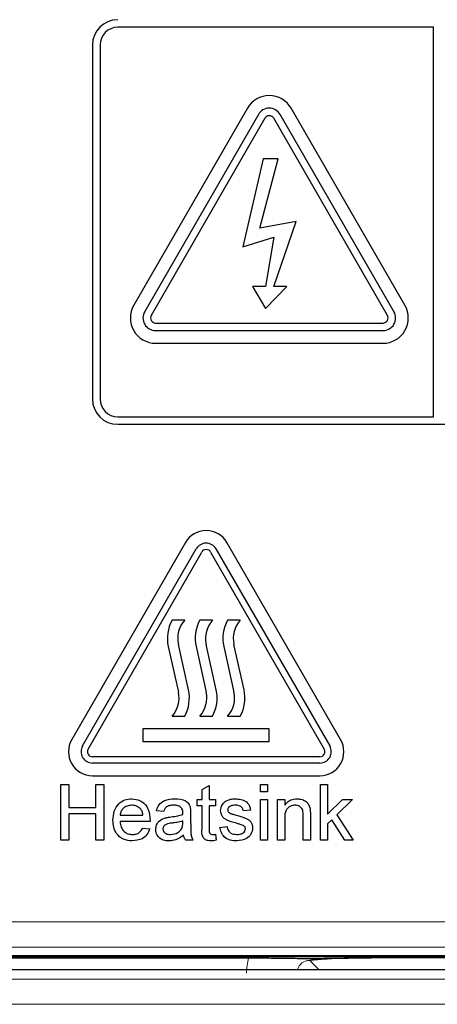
# Paper-space layout 'Blatt3' of a CAD drawing. Header units: millimetres. Extents: x 5 to 418, y 2 to 292.
# Tile 28 of 95: x 99.73 to 102.48, y 185.95 to 192.44. Entities that reach past the tile are written whole.
import ezdxf

# ---------------------------------------------------------------- set-up
doc = ezdxf.new("R2010")
doc.units = ezdxf.units.MM

psp = doc.layouts.new('Blatt3')

# ---------------------------------------------------------------- linework, layer by layer
at = {"color": 7, "linetype": 'Continuous', "lineweight": 25}
for p, q in [((102.4585, 192.3913), (100.3751, 192.3913)), ((102.4585, 189.8246), (102.4585, 192.3913)), ((100.2085, 192.2746), (100.2085, 189.9413)), ((100.2585, 192.2746), (100.2585, 189.9413)), ((101.2308, 191.8579), (100.4808, 190.5589)), ((101.303, 191.8163), (100.553, 190.5172)), ((102.1973, 190.5172), (101.4473, 191.8163)), ((102.2695, 190.5589), (101.5195, 191.8579)), ((101.3463, 191.7913), (100.5963, 190.4922)), ((102.154, 190.4922), (101.404, 191.7913)), ((101.3335, 191.5246), (101.1999, 190.9448)), ((101.3124, 191.0673), (101.4327, 191.5246)), ((101.4327, 191.5246), (101.3335, 191.5246)), ((101.5525, 191.1123), (101.3124, 191.0673)), ((101.404, 190.6822), (101.5525, 191.1123)), ((101.1999, 190.9448), (101.404, 191.0073)), ((101.404, 191.0073), (101.3494, 190.6822)), ((101.3494, 190.6822), (101.2633, 190.6822)), ((101.2633, 190.6822), (101.3494, 190.5371)), ((101.3494, 190.5371), (101.4901, 190.6822)), ((101.4901, 190.6822), (101.404, 190.6822)), ((100.6251, 190.4422), (102.1251, 190.4422)), ((100.6251, 190.3922), (102.1251, 190.3922)), ((100.6251, 190.3089), (102.1251, 190.3089)), ((100.3751, 189.8246), (102.4585, 189.8246)), ((100.3751, 189.7746), (108.7085, 189.7746)), ((100.8214, 188.9954), (100.0714, 187.6964)), ((101.8456, 187.6964), (101.0956, 188.9954)), ((100.1435, 187.6547), (100.8935, 188.9538)), ((100.1796, 187.6339), (100.9296, 188.9329)), ((100.9873, 188.9329), (101.7373, 187.6339)), ((101.0234, 188.9538), (101.7734, 187.6547)), ((100.8168, 188.4839), (100.7335, 188.4839)), ((101.0001, 188.4839), (100.9168, 188.4839)), ((101.1835, 188.4839), (101.1001, 188.4839)), ((100.8419, 188.0247), (100.7751, 188.3246)), ((101.0252, 188.0247), (100.9585, 188.3246)), ((101.2085, 188.0247), (101.1418, 188.3246)), ((100.7084, 188.3098), (100.7751, 188.0099)), ((100.8917, 188.3098), (100.9585, 188.0099)), ((101.0751, 188.3098), (101.1418, 188.0099)), ((100.7335, 187.8506), (100.8168, 187.8506)), ((100.9168, 187.8506), (101.0001, 187.8506)), ((101.1001, 187.8506), (101.1835, 187.8506)), ((101.3751, 187.7672), (100.5418, 187.7672)), ((100.5418, 187.7672), (100.5418, 187.6839)), ((101.3751, 187.6839), (101.3751, 187.7672)), ((100.5418, 187.6839), (101.3751, 187.6839)), ((101.7085, 187.5839), (100.2085, 187.5839)), ((101.7085, 187.5422), (100.2085, 187.5422)), ((100.2085, 187.4589), (101.7085, 187.4589)), ((100.0008, 187.4006), (100.0525, 187.4006)), ((100.0008, 187.0339), (100.0008, 187.4006)), ((100.0525, 187.4006), (100.0525, 187.2501)), ((100.2311, 187.4006), (100.2828, 187.4006)), ((100.2311, 187.2501), (100.2311, 187.4006)), ((100.2828, 187.4006), (100.2828, 187.0339)), ((100.9315, 187.3671), (100.9786, 187.3938)), ((100.9315, 187.3019), (100.9315, 187.3671)), ((100.9786, 187.3938), (100.9786, 187.3019)), ((101.317, 187.3536), (101.317, 187.4006)), ((101.317, 187.4006), (101.364, 187.4006)), ((101.364, 187.3536), (101.317, 187.3536)), ((101.364, 187.4006), (101.364, 187.3536)), ((101.7127, 187.0339), (101.7127, 187.4006)), ((101.7127, 187.4006), (101.7597, 187.4006)), ((101.7597, 187.4006), (101.7597, 187.2061)), ((100.8986, 187.2595), (100.8986, 187.3019)), ((100.8986, 187.3019), (100.9315, 187.3019)), ((100.9786, 187.3019), (101.0209, 187.3019)), ((101.0209, 187.3019), (101.0209, 187.2595)), ((101.317, 187.0339), (101.317, 187.3019)), ((101.317, 187.3019), (101.364, 187.3019)), ((101.364, 187.3019), (101.364, 187.0339)), ((101.4298, 187.0339), (101.4298, 187.3019)), ((101.4298, 187.3019), (101.4768, 187.3019)), ((101.4768, 187.3019), (101.4768, 187.2645)), ((101.7597, 187.2061), (101.858, 187.3019)), ((101.9234, 187.3019), (101.8205, 187.2017)), ((101.858, 187.3019), (101.9234, 187.3019)), ((100.0525, 187.2501), (100.2311, 187.2501)), ((100.6777, 187.2219), (100.6307, 187.2266)), ((100.9315, 187.2595), (100.8986, 187.2595)), ((100.9315, 187.1092), (100.9315, 187.2595)), ((101.0209, 187.2595), (100.9786, 187.2595)), ((100.9786, 187.2595), (100.9786, 187.1075)), ((101.2512, 187.2313), (101.2042, 187.2266)), ((100.2311, 187.2078), (100.0525, 187.2078)), ((100.0525, 187.2078), (100.0525, 187.0339)), ((100.2311, 187.0339), (100.2311, 187.2078)), ((100.391, 187.1984), (100.5414, 187.1984)), ((100.5882, 187.1561), (100.391, 187.1561)), ((100.8044, 187.1472), (100.8046, 187.1608)), ((100.8563, 187.2076), (100.8563, 187.1503)), ((101.4768, 187.1776), (101.4768, 187.0339)), ((101.5991, 187.0339), (101.5991, 187.1939)), ((101.6461, 187.1978), (101.6461, 187.0339)), ((101.7867, 187.1687), (101.7597, 187.1424)), ((101.8732, 187.0339), (101.7867, 187.1687)), ((101.8205, 187.2017), (101.9281, 187.0339)), ((100.5409, 187.1138), (100.5869, 187.1091)), ((101.0491, 187.1185), (101.0961, 187.1232)), ((101.7597, 187.1424), (101.7597, 187.0339)), ((100.0525, 187.0339), (100.0008, 187.0339)), ((100.2828, 187.0339), (100.2311, 187.0339)), ((100.8704, 187.0339), (100.8234, 187.0339)), ((101.0209, 187.0727), (101.0256, 187.0332)), ((101.364, 187.0339), (101.317, 187.0339)), ((101.4768, 187.0339), (101.4298, 187.0339)), ((101.6461, 187.0339), (101.5991, 187.0339)), ((101.7597, 187.0339), (101.7127, 187.0339)), ((101.9281, 187.0339), (101.8732, 187.0339)), ((99.2918, 186.2746), (102.6367, 186.2746)), ((99.3585, 186.2579), (101.2376, 186.2579)), ((102.8417, 186.2579), (102.0473, 186.2579)), ((102.7889, 186.18), (99.3947, 186.18))]:
    psp.add_line(p, q, dxfattribs=at)
at = {"color": 7, "linetype": 'Continuous', "lineweight": 18}
for p, q in [((99.4556, 186.4966), (102.628, 186.4966)), ((102.628, 186.3299), (99.4556, 186.3299)), ((102.8344, 186.2652), (99.3585, 186.2652)), ((101.6416, 186.2414), (101.703, 186.18)), ((99.4558, 186.1189), (102.7278, 186.1189)), ((102.6444, 185.9522), (99.4558, 185.9522))]:
    psp.add_line(p, q, dxfattribs=at)
at = {"color": 7, "linetype": 'Continuous', "lineweight": 25}
for centre, radius, start, end in [((100.3751, 192.2746), 0.1667, 90, 180), ((100.3751, 192.2746), 0.1167, 90, 180), ((101.3751, 191.7746), 0.1667, 30, 150), ((101.3751, 191.7746), 0.0833, 30, 150), ((101.3751, 191.7746), 0.0333, 30, 150), ((100.6251, 190.4756), 0.1667, 150, 270), ((102.1251, 190.4756), 0.1667, 270, 30), ((100.6251, 190.4756), 0.0833, 150, 270), ((100.6251, 190.4756), 0.0333, 150, 270), ((102.1251, 190.4756), 0.0833, 270, 30), ((102.1251, 190.4756), 0.0333, 270, 30), ((100.3751, 189.9413), 0.1667, 180, 270), ((100.3751, 189.9413), 0.1167, 180, 270), ((100.9585, 188.9163), 0.1583, 30, 150), ((100.9585, 188.9163), 0.075, 30, 150), ((100.9585, 188.9163), 0.0333, 30, 150), ((100.9509, 188.3637), 0.2485, 151.07214, 192.54608), ((100.9509, 188.3637), 0.1801, 138.13844, 192.54608), ((101.1343, 188.3637), 0.2485, 151.07214, 192.54608), ((101.1343, 188.3637), 0.1801, 138.13844, 192.54608), ((101.3176, 188.3637), 0.2485, 151.07214, 192.54608), ((101.3176, 188.3637), 0.1801, 138.13844, 192.54608), ((100.5993, 187.9708), 0.1801, 318.13844, 12.54608), ((100.5993, 187.9708), 0.2485, 331.07214, 12.54608), ((100.7827, 187.9708), 0.1801, 318.13844, 12.54608), ((100.7827, 187.9708), 0.2485, 331.07214, 12.54608), ((100.966, 187.9708), 0.1801, 318.13844, 12.54608), ((100.966, 187.9708), 0.2485, 331.07214, 12.54608), ((100.2085, 187.6172), 0.1583, 150, 270), ((101.7085, 187.6172), 0.1583, 270, 30), ((100.2085, 187.6172), 0.075, 150, 270), ((100.2085, 187.6172), 0.0333, 150, 270), ((101.7085, 187.6172), 0.075, 270, 30), ((101.7085, 187.6172), 0.0333, 270, 30)]:
    psp.add_arc(centre, radius, start, end, dxfattribs=at)
at = {"color": 7, "linetype": 'Continuous', "lineweight": 18}
for major_axis, ratio, start_param, end_param in [((0.2954, -0.2954), 0.997265, 3.684069, 3.925621), ((-0.0604, 0.0604), 0.975938, 5.499157, 6.805176)]:
    psp.add_ellipse((101.6427, 186.157), major_axis=major_axis, ratio=ratio, start_param=start_param, end_param=end_param, dxfattribs=at)
at = {"color": 7, "linetype": 'Continuous', "lineweight": 25}
for points, knots in [([(100.3439, 187.1656), (100.3451, 187.1855), (100.3474, 187.2251), (100.3771, 187.274), (100.421, 187.3026), (100.4522, 187.3052), (100.4678, 187.3066)], [0, 0, 0, 0, 0.280748, 0.559775, 0.779666, 1, 1, 1, 1]), ([(100.4678, 187.3066), (100.4872, 187.3043), (100.5261, 187.2998), (100.5675, 187.2605), (100.5861, 187.2138), (100.5876, 187.1834), (100.5884, 187.1682)], [0, 0, 0, 0, 0.279366, 0.558398, 0.778885, 1, 1, 1, 1]), ([(100.6307, 187.2266), (100.635, 187.2412), (100.6436, 187.2703), (100.69, 187.3028), (100.7285, 187.3051), (100.7521, 187.3066)], [0, 0, 0, 0, 0.2804297, 0.5593032, 1, 1, 1, 1]), ([(100.7521, 187.3066), (100.7766, 187.3052), (100.8107, 187.3034), (100.8459, 187.2753), (100.8513, 187.257), (100.8541, 187.2478)], [0, 0, 0, 0, 0.559253, 0.779195, 1, 1, 1, 1]), ([(101.0538, 187.2288), (101.0555, 187.2418), (101.0587, 187.265), (101.0757, 187.2808), (101.0832, 187.2878)], [0, 0, 0, 0, 0.558927, 1, 1, 1, 1]), ([(101.0832, 187.2878), (101.0947, 187.2939), (101.1153, 187.3049), (101.1386, 187.3061), (101.1488, 187.3066)], [0, 0, 0, 0, 0.558938, 1, 1, 1, 1]), ([(101.1488, 187.3066), (101.162, 187.3058), (101.1883, 187.3042), (101.2235, 187.2899), (101.2451, 187.262), (101.2492, 187.2416), (101.2512, 187.2313)], [0, 0, 0, 0, 0.280737, 0.560427, 0.77945, 1, 1, 1, 1]), ([(101.4768, 187.2645), (101.4824, 187.2716), (101.4934, 187.2857), (101.5212, 187.3031), (101.5443, 187.3053), (101.5585, 187.3066)], [0, 0, 0, 0, 0.280554, 0.560815, 1, 1, 1, 1]), ([(101.5585, 187.3066), (101.5694, 187.3057), (101.5912, 187.3039), (101.6194, 187.2898), (101.637, 187.2668), (101.6415, 187.2501), (101.6437, 187.2418)], [0, 0, 0, 0, 0.280216, 0.559971, 0.779636, 1, 1, 1, 1]), ([(100.4676, 187.2642), (100.4571, 187.2634), (100.4361, 187.2616), (100.4108, 187.2453), (100.3948, 187.223), (100.3922, 187.2066), (100.391, 187.1984)], [0, 0, 0, 0, 0.28019, 0.559728, 0.779642, 1, 1, 1, 1]), ([(100.5241, 187.2418), (100.5148, 187.2492), (100.498, 187.2624), (100.4769, 187.2637), (100.4676, 187.2642)], [0, 0, 0, 0, 0.558512, 1, 1, 1, 1]), ([(100.5414, 187.1984), (100.5402, 187.2074), (100.538, 187.2233), (100.5283, 187.2361), (100.5241, 187.2418)], [0, 0, 0, 0, 0.560674, 1, 1, 1, 1]), ([(100.7437, 187.2642), (100.7356, 187.264), (100.7197, 187.2635), (100.6975, 187.2564), (100.6839, 187.2399), (100.6798, 187.2279), (100.6777, 187.2219)], [0, 0, 0, 0, 0.280855, 0.559751, 0.7795, 1, 1, 1, 1]), ([(100.7925, 187.2501), (100.784, 187.255), (100.7688, 187.2637), (100.7514, 187.2641), (100.7437, 187.2642)], [0, 0, 0, 0, 0.557871, 1, 1, 1, 1]), ([(100.8046, 187.2141), (100.8045, 187.2216), (100.8042, 187.235), (100.7961, 187.2455), (100.7925, 187.2501)], [0, 0, 0, 0, 0.561903, 1, 1, 1, 1]), ([(100.8044, 187.2031), (100.8044, 187.2052), (100.8045, 187.2088), (100.8046, 187.2125), (100.8046, 187.2141)], [0, 0, 0, 0, 0.560023, 1, 1, 1, 1]), ([(100.8541, 187.2478), (100.8549, 187.2403), (100.8563, 187.227), (100.8563, 187.2135), (100.8563, 187.2076)], [0, 0, 0, 0, 0.559817, 1, 1, 1, 1]), ([(101.1581, 187.145), (101.1342, 187.1511), (101.1044, 187.1587), (101.074, 187.1792), (101.0582, 187.1983), (101.0555, 187.2166), (101.0538, 187.2288)], [0, 0, 0, 0, 0.5013208, 0.6265921, 0.7518172, 1, 1, 1, 1]), ([(101.1523, 187.2642), (101.1409, 187.264), (101.1238, 187.2636), (101.1076, 187.2516), (101.1016, 187.242), (101.101, 187.2364), (101.1008, 187.2336)], [0, 0, 0, 0, 0.49977, 0.749095, 0.874592, 1, 1, 1, 1]), ([(101.1008, 187.2336), (101.1011, 187.2308), (101.1016, 187.2257), (101.1044, 187.2214), (101.1057, 187.2196)], [0, 0, 0, 0, 0.559236, 1, 1, 1, 1]), ([(101.1057, 187.2196), (101.1082, 187.2171), (101.1128, 187.2125), (101.1186, 187.21), (101.1212, 187.2089)], [0, 0, 0, 0, 0.5590842, 1, 1, 1, 1]), ([(101.1212, 187.2089), (101.1278, 187.2068), (101.1396, 187.2032), (101.1515, 187.2), (101.1567, 187.1986)], [0, 0, 0, 0, 0.559965, 1, 1, 1, 1]), ([(101.2042, 187.2266), (101.2025, 187.2331), (101.1992, 187.2461), (101.18, 187.2623), (101.1628, 187.2635), (101.1523, 187.2642)], [0, 0, 0, 0, 0.2803044, 0.560237, 1, 1, 1, 1]), ([(101.5454, 187.2642), (101.5375, 187.2636), (101.5218, 187.2623), (101.5005, 187.251), (101.478, 187.224), (101.4773, 187.1967), (101.4768, 187.1776)], [0, 0, 0, 0, 0.187273, 0.374362, 0.56054, 1, 1, 1, 1]), ([(101.5991, 187.1939), (101.599, 187.2034), (101.5989, 187.2222), (101.5892, 187.2482), (101.5678, 187.2622), (101.5528, 187.2636), (101.5454, 187.2642)], [0, 0, 0, 0, 0.2816799, 0.5597852, 0.7795872, 1, 1, 1, 1]), ([(101.6437, 187.2418), (101.6445, 187.2336), (101.6461, 187.219), (101.6461, 187.2043), (101.6461, 187.1978)], [0, 0, 0, 0, 0.559791, 1, 1, 1, 1]), ([(100.4703, 187.0292), (100.4505, 187.031), (100.4109, 187.0345), (100.3667, 187.072), (100.3464, 187.1192), (100.3448, 187.1501), (100.3439, 187.1656)], [0, 0, 0, 0, 0.279952, 0.558661, 0.778994, 1, 1, 1, 1]), ([(100.391, 187.1561), (100.3924, 187.144), (100.3953, 187.1198), (100.4149, 187.0907), (100.4423, 187.0739), (100.4614, 187.0723), (100.471, 187.0715)], [0, 0, 0, 0, 0.2806334, 0.5596873, 0.7796605, 1, 1, 1, 1]), ([(100.5884, 187.1682), (100.5884, 187.1659), (100.5883, 187.1619), (100.5882, 187.1579), (100.5882, 187.1561)], [0, 0, 0, 0, 0.559999, 1, 1, 1, 1]), ([(100.626, 187.1049), (100.627, 187.1148), (100.6291, 187.1346), (100.6497, 187.1654), (100.6736, 187.175), (100.6883, 187.181)], [0, 0, 0, 0, 0.280458, 0.560983, 1, 1, 1, 1]), ([(100.7339, 187.1462), (100.7205, 187.1448), (100.7037, 187.143), (100.686, 187.1336), (100.6788, 187.1265), (100.6739, 187.1176), (100.6733, 187.1109), (100.673, 187.1076)], [0, 0, 0, 0, 0.50028, 0.625326, 0.750269, 0.875147, 1, 1, 1, 1]), ([(100.6883, 187.181), (100.6954, 187.1825), (100.7082, 187.1854), (100.7212, 187.187), (100.7269, 187.1877)], [0, 0, 0, 0, 0.559918, 1, 1, 1, 1]), ([(100.7269, 187.1877), (100.7416, 187.1896), (100.7678, 187.1929), (100.7932, 187.2), (100.8044, 187.2031)], [0, 0, 0, 0, 0.560185, 1, 1, 1, 1]), ([(100.8046, 187.1608), (100.7916, 187.1572), (100.7684, 187.1507), (100.7444, 187.1476), (100.7339, 187.1462)], [0, 0, 0, 0, 0.55976, 1, 1, 1, 1]), ([(100.7974, 187.11), (100.7999, 187.1167), (100.8042, 187.1288), (100.8043, 187.1415), (100.8044, 187.1472)], [0, 0, 0, 0, 0.558995, 1, 1, 1, 1]), ([(100.8563, 187.1503), (100.8564, 187.1368), (100.8565, 187.1148), (100.8574, 187.0841), (100.8605, 187.058), (100.8671, 187.0419), (100.8704, 187.0339)], [0, 0, 0, 0, 0.340206, 0.560339, 0.780175, 1, 1, 1, 1]), ([(101.1567, 187.1986), (101.1811, 187.1923), (101.2116, 187.1845), (101.2438, 187.1648), (101.2565, 187.1507), (101.2642, 187.1332), (101.2649, 187.1207), (101.2653, 187.1144)], [0, 0, 0, 0, 0.5004464, 0.6253959, 0.750274, 0.8750687, 1, 1, 1, 1]), ([(101.2022, 187.1313), (101.1941, 187.1343), (101.1796, 187.1396), (101.1647, 187.1434), (101.1581, 187.145)], [0, 0, 0, 0, 0.559788, 1, 1, 1, 1]), ([(100.5869, 187.1091), (100.5816, 187.0958), (100.5711, 187.0691), (100.53, 187.0349), (100.4929, 187.0314), (100.4703, 187.0292)], [0, 0, 0, 0, 0.280613, 0.560833, 1, 1, 1, 1]), ([(100.471, 187.0715), (100.4791, 187.072), (100.4953, 187.0729), (100.523, 187.0845), (100.5341, 187.1027), (100.5409, 187.1138)], [0, 0, 0, 0, 0.281282, 0.561906, 1, 1, 1, 1]), ([(100.7137, 187.0292), (100.7014, 187.0299), (100.677, 187.0313), (100.6465, 187.0491), (100.6285, 187.076), (100.6268, 187.0953), (100.626, 187.1049)], [0, 0, 0, 0, 0.280815, 0.55969, 0.779696, 1, 1, 1, 1]), ([(100.673, 187.1076), (100.6735, 187.1032), (100.6745, 187.0944), (100.6828, 187.0836), (100.699, 187.073), (100.7139, 187.0721), (100.7244, 187.0715)], [0, 0, 0, 0, 0.186565, 0.373467, 0.560613, 1, 1, 1, 1]), ([(100.7244, 187.0715), (100.741, 187.0736), (100.7705, 187.0772), (100.7892, 187.1), (100.7974, 187.11)], [0, 0, 0, 0, 0.559758, 1, 1, 1, 1]), ([(100.9924, 187.0292), (100.985, 187.0295), (100.9703, 187.03), (100.9491, 187.0385), (100.9288, 187.0654), (100.9304, 187.0911), (100.9315, 187.1092)], [0, 0, 0, 0, 0.187433, 0.373821, 0.559462, 1, 1, 1, 1]), ([(100.9786, 187.1075), (100.978, 187.0987), (100.9772, 187.0876), (100.9845, 187.0769), (100.9916, 187.072), (100.9981, 187.0717), (101.0024, 187.0715)], [0, 0, 0, 0, 0.499596, 0.625239, 0.750354, 1, 1, 1, 1]), ([(101.1603, 187.0292), (101.1455, 187.0299), (101.1159, 187.0313), (101.0779, 187.0517), (101.0567, 187.0844), (101.0516, 187.1071), (101.0491, 187.1185)], [0, 0, 0, 0, 0.2807392, 0.5592969, 0.7793109, 1, 1, 1, 1]), ([(101.0961, 187.1232), (101.098, 187.1148), (101.1017, 187.0979), (101.1245, 187.0746), (101.1471, 187.0727), (101.1609, 187.0715)], [0, 0, 0, 0, 0.281314, 0.561069, 1, 1, 1, 1]), ([(101.2653, 187.1144), (101.263, 187.1003), (101.2585, 187.0722), (101.2192, 187.0356), (101.1827, 187.0316), (101.1603, 187.0292)], [0, 0, 0, 0, 0.279926, 0.560038, 1, 1, 1, 1]), ([(101.1609, 187.0715), (101.1681, 187.0718), (101.1824, 187.0723), (101.2014, 187.0794), (101.2154, 187.0927), (101.2173, 187.104), (101.2183, 187.1096)], [0, 0, 0, 0, 0.281188, 0.560952, 0.781095, 1, 1, 1, 1]), ([(101.2183, 187.1096), (101.218, 187.1123), (101.2174, 187.1176), (101.2118, 187.1257), (101.2059, 187.1292), (101.2022, 187.1313)], [0, 0, 0, 0, 0.279757, 0.559839, 1, 1, 1, 1]), ([(100.8093, 187.0668), (100.7933, 187.0549), (100.7646, 187.0335), (100.7293, 187.0305), (100.7137, 187.0292)], [0, 0, 0, 0, 0.559971, 1, 1, 1, 1]), ([(100.8234, 187.0339), (100.8197, 187.0396), (100.813, 187.0498), (100.8105, 187.0616), (100.8093, 187.0668)], [0, 0, 0, 0, 0.559697, 1, 1, 1, 1]), ([(101.0256, 187.0332), (101.0194, 187.032), (101.0085, 187.0298), (100.9973, 187.0294), (100.9924, 187.0292)], [0, 0, 0, 0, 0.560078, 1, 1, 1, 1]), ([(101.0024, 187.0715), (101.0059, 187.0716), (101.012, 187.0718), (101.0182, 187.0724), (101.0209, 187.0727)], [0, 0, 0, 0, 0.559965, 1, 1, 1, 1]), ([(101.2376, 186.2579), (101.2793, 186.2579), (101.3627, 186.2577), (101.4672, 186.2567), (101.5414, 186.2554), (101.5861, 186.2545), (101.6139, 186.2539), (101.6294, 186.2538), (101.6397, 186.2537), (101.6508, 186.2537), (101.6743, 186.254), (101.7357, 186.2553), (101.834, 186.257), (101.9659, 186.2579), (102.0276, 186.2579), (102.0473, 186.2579)], [0, 0, 0, 0, 0.127985, 0.255605, 0.362807, 0.442185, 0.475738, 0.487877, 0.497905, 0.507989, 0.521385, 0.579555, 0.810063, 0.939394, 1, 1, 1, 1]), ([(102.0473, 186.2579), (102.0059, 186.2577), (101.9231, 186.2573), (101.8018, 186.2536), (101.7141, 186.2484), (101.6661, 186.2439), (101.6459, 186.2418), (101.6418, 186.2414), (101.6416, 186.2414)], [0, 0, 0, 0, 0.2277963, 0.4550935, 0.7542501, 0.9491917, 0.9972546, 1, 1, 1, 1])]:
    psp.add_open_spline(points, degree=3, knots=knots, dxfattribs=at)

doc.saveas('drawing.dxf')
